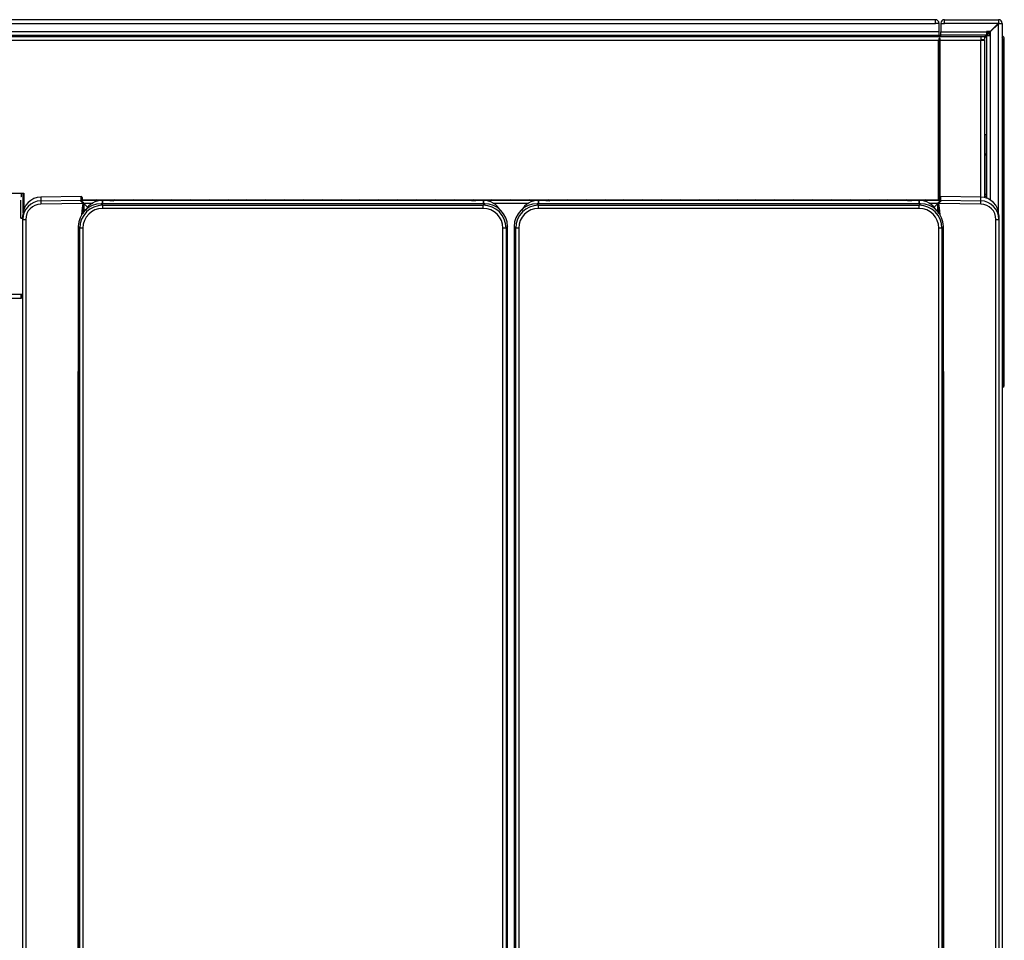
# Model space of a CAD drawing. Header units: millimetres. Extents: x 14 to 274, y 0 to 191.
# Tile 20 of 59: x 55 to 87, y 69 to 99. Entities that reach past the tile are written whole.
import ezdxf

# ---------------------------------------------------------------- set-up
doc = ezdxf.new("R2010")
doc.units = ezdxf.units.MM
doc.layers.add('134.136_BW4_CTM-', color=7, linetype='Continuous')
doc.layers.add('Standard', color=7, linetype='Continuous')

# ---------------------------------------------------------------- blocks, each defined once
blk = doc.blocks.new('SE3')
at = {"layer": '134.136_BW4_CTM-', "color": 7, "linetype": 'Continuous'}
for p, q in [((57.886, 59.99), (2.246, 59.99)), ((57.886, 59.87), (57.886, 59.99)), ((58.186, 59.99), (58.174, 59.99)), ((58.186, 59.99), (59.946, 59.99)), ((58.186, 59.87), (58.186, 59.99)), ((59.946, 59.99), (59.946, 59.88)), ((2.246, 59.87), (57.886, 59.87)), ((58.006, 59.87), (57.886, 59.87)), ((58.006, 59.598), (58.006, 59.87)), ((58.066, 59.882), (58.066, 59.87)), ((58.066, 59.87), (58.186, 59.87)), ((58.066, 59.87), (58.066, 59.598)), ((58.166, 59.87), (58.166, 59.882)), ((58.174, 59.89), (58.186, 59.89)), ((59.936, 59.87), (58.186, 59.87)), ((59.936, 59.87), (59.676, 59.61)), ((59.686, 59.6), (59.946, 59.86)), ((59.946, 59.88), (59.936, 59.87)), ((59.946, 59.87), (59.936, 59.87)), ((59.946, 59.87), (59.956, 59.87)), ((59.946, 59.86), (59.956, 59.87)), ((59.946, 53.693), (59.946, 59.86)), ((59.956, 59.87), (60.066, 59.87)), ((60.066, 59.87), (60.066, 13.11)), ((0.724, 59.44), (59.368, 59.44)), ((58.006, 59.598), (2.126, 59.598)), ((2.126, 59.49), (58.006, 59.49)), ((57.526, 59.49), (57.526, 59.47)), ((57.526, 59.47), (58.006, 59.47)), ((57.526, 59.47), (57.526, 59.44)), ((58.006, 59.49), (58.006, 59.598)), ((58.006, 59.49), (58.058, 59.49)), ((58.006, 59.47), (58.006, 59.49)), ((58.006, 59.44), (58.006, 59.47)), ((58.016, 54.115), (58.016, 59.401)), ((58.066, 59.598), (59.556, 59.598)), ((58.066, 59.49), (58.066, 59.598)), ((58.066, 59.482), (58.066, 59.49)), ((59.556, 59.49), (58.066, 59.49)), ((59.538, 59.482), (58.066, 59.482)), ((58.066, 59.44), (58.066, 59.482)), ((59.368, 59.44), (59.486, 59.44)), ((59.368, 59.44), (59.368, 59.322)), ((59.538, 59.482), (59.486, 59.43)), ((59.486, 59.39), (59.558, 59.462)), ((59.486, 59.44), (59.486, 59.34)), ((59.486, 59.41), (59.506, 59.41)), ((59.546, 59.49), (59.538, 59.482)), ((59.556, 59.61), (59.556, 59.598)), ((59.676, 59.61), (59.556, 59.61)), ((59.556, 59.598), (59.556, 59.49)), ((59.556, 59.59), (59.61, 59.59)), ((59.556, 59.541), (59.611, 59.541)), ((59.566, 59.47), (59.558, 59.462)), ((59.558, 56.24), (59.558, 59.462)), ((59.566, 59.48), (59.674, 59.48)), ((59.566, 54.169), (59.566, 59.48)), ((59.611, 59.48), (59.611, 59.541)), ((59.66, 59.48), (59.66, 59.541)), ((59.674, 59.48), (59.674, 54.109)), ((59.674, 59.48), (59.686, 59.48)), ((59.686, 59.48), (59.686, 59.6)), ((60.131, 59.24), (60.131, 59.36)), ((2.106, 59.322), (57.986, 59.322)), ((57.986, 54.115), (57.986, 59.322)), ((58.046, 59.322), (59.368, 59.322)), ((58.046, 54.228), (58.046, 59.322)), ((59.368, 59.34), (59.486, 59.34)), ((59.368, 54.21), (59.368, 59.322)), ((59.368, 59.322), (59.486, 59.322)), ((59.396, 59.34), (59.378, 59.322)), ((59.418, 59.322), (59.436, 59.34)), ((59.486, 59.322), (59.486, 54.19)), ((60.081, 59.24), (60.066, 59.24)), ((60.081, 59.24), (60.131, 59.24)), ((60.081, 48.07), (60.081, 59.24)), ((60.131, 48.071), (60.131, 59.24)), ((59.558, 56.24), (59.486, 56.24)), ((59.556, 54.29), (59.556, 56.24)), ((59.566, 56.24), (59.558, 56.24)), ((59.541, 55.626), (59.541, 54.29)), ((60.131, 55.084), (60.131, 55.083)), ((60.132, 55.084), (60.131, 55.084)), ((60.132, 55.083), (60.131, 55.083)), ((60.132, 54.946), (60.131, 54.946)), ((60.132, 54.894), (60.131, 54.894)), ((60.132, 55.083), (60.132, 55.084)), ((60.132, 54.946), (60.132, 55.083)), ((60.132, 54.894), (60.132, 54.946)), ((60.132, 54.515), (60.132, 54.894)), ((2.106, 54.338), (28.106, 54.338)), ((28.106, 54.22), (28.096, 54.22)), ((28.106, 54.338), (28.186, 54.338)), ((28.106, 54.338), (28.106, 54.22)), ((28.166, 53.693), (28.166, 54.338)), ((28.176, 53.761), (28.176, 54.338)), ((28.186, 54.338), (28.186, 53.81)), ((30.054, 54.233), (28.746, 54.21)), ((30.054, 54.233), (28.746, 54.21)), ((28.746, 54.21), (28.746, 54.087)), ((30.054, 54.233), (30.056, 54.229)), ((30.057, 54.229), (30.056, 54.229)), ((30.056, 54.229), (30.056, 54.109)), ((30.057, 54.115), (30.057, 54.229)), ((58.056, 54.229), (58.055, 54.229)), ((58.055, 54.229), (58.055, 54.115)), ((58.056, 54.229), (58.058, 54.233)), ((58.056, 54.133), (58.056, 54.229)), ((59.366, 54.21), (58.058, 54.233)), ((59.366, 54.087), (59.366, 54.21)), ((59.539, 54.29), (59.486, 54.29)), ((59.486, 54.24), (59.558, 54.24)), ((59.539, 54.29), (59.539, 54.24)), ((59.566, 54.29), (59.539, 54.29)), ((59.558, 54.24), (59.566, 54.24)), ((59.558, 54.173), (59.558, 54.24)), ((60.132, 54.515), (60.131, 54.515)), ((60.132, 54.371), (60.131, 54.371)), ((60.132, 54.345), (60.131, 54.345)), ((60.132, 54.345), (60.132, 54.371)), ((28.096, 53.527), (28.096, 54.107)), ((28.746, 54.087), (30.056, 54.109)), ((30.112, 54.003), (28.746, 53.98)), ((58.056, 54.115), (30.056, 54.115)), ((30.056, 54.109), (30.056, 54.109)), ((30.056, 54.109), (30.056, 54.109)), ((30.056, 54.108), (30.056, 54.109)), ((30.056, 54.109), (58.056, 54.109)), ((30.056, 54.109), (30.056, 54.109)), ((58.055, 54.115), (30.057, 54.115)), ((30.087, 54.2), (30.087, 54.115)), ((30.09, 54.115), (30.087, 54.2)), ((30.128, 54.029), (30.131, 54)), ((30.148, 54.007), (30.148, 53.739)), ((30.15, 54.005), (30.278, 53.871)), ((30.434, 54.005), (30.15, 54.005)), ((30.709, 53.993), (30.759, 53.943)), ((43.205, 53.993), (30.709, 53.993)), ((30.709, 53.993), (30.709, 53.993)), ((43.205, 53.993), (30.709, 53.993)), ((30.752, 54.106), (30.752, 53.993)), ((30.752, 53.993), (30.752, 54.104)), ((30.918, 54.104), (30.752, 54.104)), ((30.918, 54.104), (30.752, 54.104)), ((30.759, 53.943), (43.155, 53.943)), ((30.759, 53.843), (30.759, 53.943)), ((30.918, 54.104), (30.918, 54.104)), ((30.998, 54.098), (30.987, 54.102)), ((31.007, 54.096), (30.999, 54.1)), ((31.127, 54.094), (31.127, 54.094)), ((42.787, 54.094), (31.127, 54.094)), ((42.787, 54.094), (31.127, 54.094)), ((42.787, 54.094), (42.787, 54.094)), ((42.915, 54.1), (42.907, 54.096)), ((42.927, 54.102), (42.916, 54.098)), ((42.996, 54.104), (42.996, 54.104)), ((43.162, 54.104), (42.996, 54.104)), ((43.162, 54.104), (42.996, 54.104)), ((43.155, 53.943), (43.205, 53.993)), ((43.155, 53.843), (43.155, 53.943)), ((43.162, 53.993), (43.162, 54.106)), ((43.162, 54.104), (43.162, 53.993)), ((43.205, 53.993), (43.205, 53.993)), ((44.634, 54.005), (43.48, 54.005)), ((44.909, 53.993), (44.959, 53.943)), ((57.405, 53.993), (44.909, 53.993)), ((44.909, 53.993), (44.909, 53.993)), ((57.405, 53.993), (44.909, 53.993)), ((44.952, 54.106), (44.952, 53.993)), ((44.952, 53.993), (44.952, 54.104)), ((45.118, 54.104), (44.952, 54.104)), ((45.118, 54.104), (44.952, 54.104)), ((44.959, 53.943), (57.355, 53.943)), ((44.959, 53.843), (44.959, 53.943)), ((45.118, 54.104), (45.118, 54.104)), ((45.198, 54.098), (45.187, 54.102)), ((45.207, 54.096), (45.199, 54.1)), ((45.327, 54.094), (45.327, 54.094)), ((56.987, 54.094), (45.327, 54.094)), ((56.987, 54.094), (45.327, 54.094)), ((56.987, 54.094), (56.987, 54.094)), ((57.115, 54.1), (57.107, 54.096)), ((57.127, 54.102), (57.116, 54.098)), ((57.196, 54.104), (57.196, 54.104)), ((57.362, 54.104), (57.196, 54.104)), ((57.362, 54.104), (57.196, 54.104)), ((57.355, 53.943), (57.405, 53.993)), ((57.355, 53.843), (57.355, 53.943)), ((57.362, 53.993), (57.362, 54.106)), ((57.362, 54.104), (57.362, 53.993)), ((57.405, 53.993), (57.405, 53.993)), ((57.962, 54.005), (57.68, 54.005)), ((57.836, 53.872), (57.962, 54.005)), ((57.964, 53.741), (57.964, 54.007)), ((57.981, 54), (57.984, 54.029)), ((59.366, 53.98), (58, 54.003)), ((58.025, 54.2), (58.022, 54.115)), ((58.025, 54.115), (58.025, 54.2)), ((58.056, 54.109), (58.056, 54.108)), ((58.056, 54.109), (58.056, 54.109)), ((58.056, 54.109), (58.056, 54.109)), ((58.056, 54.109), (58.056, 54.109)), ((58.056, 54.109), (59.366, 54.087)), ((60.132, 54.174), (60.131, 54.174)), ((60.132, 54.172), (60.131, 54.172)), ((60.132, 54.168), (60.131, 54.168)), ((60.132, 54.161), (60.131, 54.161)), ((60.132, 54.155), (60.131, 54.155)), ((60.132, 54.146), (60.131, 54.146)), ((60.132, 54.135), (60.131, 54.135)), ((60.132, 54.123), (60.131, 54.123)), ((60.132, 54.118), (60.131, 54.118)), ((60.132, 54.109), (60.131, 54.109)), ((60.132, 54.092), (60.131, 54.092)), ((60.132, 54.075), (60.131, 54.075)), ((60.132, 54.056), (60.131, 54.056)), ((60.132, 54.053), (60.131, 54.053)), ((60.132, 54.04), (60.131, 54.04)), ((60.132, 54.013), (60.131, 54.013)), ((60.132, 53.992), (60.131, 53.992)), ((60.132, 53.964), (60.131, 53.964)), ((60.132, 53.933), (60.131, 53.933)), ((60.132, 53.914), (60.131, 53.914)), ((60.132, 53.893), (60.131, 53.893)), ((60.132, 54.172), (60.132, 54.174)), ((60.132, 54.168), (60.132, 54.172)), ((60.132, 54.161), (60.132, 54.168)), ((60.132, 54.155), (60.132, 54.161)), ((60.132, 54.146), (60.132, 54.155)), ((60.132, 54.135), (60.132, 54.146)), ((60.132, 54.123), (60.132, 54.135)), ((60.132, 54.118), (60.132, 54.123)), ((60.132, 54.109), (60.132, 54.118)), ((60.132, 54.092), (60.132, 54.109)), ((60.132, 54.075), (60.132, 54.092)), ((60.132, 54.056), (60.132, 54.075)), ((60.132, 54.053), (60.132, 54.056)), ((60.132, 54.04), (60.132, 54.053)), ((60.132, 54.013), (60.132, 54.04)), ((60.132, 53.992), (60.132, 54.013)), ((60.132, 53.964), (60.132, 53.992)), ((60.132, 53.933), (60.132, 53.964)), ((60.132, 53.914), (60.132, 53.933)), ((60.132, 53.893), (60.132, 53.914)), ((60.132, 53.869), (60.132, 53.893)), ((28.156, 53.488), (28.156, 53.61)), ((43.155, 53.843), (30.759, 53.843)), ((57.355, 53.843), (44.959, 53.843)), ((59.956, 53.61), (59.956, 53.488)), ((60.132, 53.869), (60.131, 53.869)), ((60.132, 53.867), (60.131, 53.867)), ((60.132, 53.852), (60.131, 53.852)), ((60.132, 53.834), (60.131, 53.834)), ((60.132, 53.816), (60.131, 53.816)), ((60.132, 53.8), (60.131, 53.8)), ((60.132, 53.788), (60.131, 53.788)), ((60.132, 53.778), (60.131, 53.778)), ((60.132, 53.766), (60.131, 53.766)), ((60.132, 53.755), (60.131, 53.755)), ((60.132, 53.745), (60.131, 53.745)), ((60.132, 53.738), (60.131, 53.738)), ((60.132, 53.733), (60.131, 53.733)), ((60.132, 53.726), (60.131, 53.726)), ((60.132, 53.722), (60.131, 53.722)), ((60.131, 53.72), (60.131, 53.72)), ((60.132, 53.72), (60.131, 53.72)), ((60.132, 53.72), (60.131, 53.72)), ((60.132, 53.677), (60.131, 53.677)), ((60.132, 53.664), (60.131, 53.664)), ((60.132, 53.867), (60.132, 53.869)), ((60.132, 53.852), (60.132, 53.867)), ((60.132, 53.834), (60.132, 53.852)), ((60.132, 53.816), (60.132, 53.834)), ((60.132, 53.8), (60.132, 53.816)), ((60.132, 53.788), (60.132, 53.8)), ((60.132, 53.778), (60.132, 53.788)), ((60.132, 53.766), (60.132, 53.778)), ((60.132, 53.755), (60.132, 53.766)), ((60.132, 53.745), (60.132, 53.755)), ((60.132, 53.738), (60.132, 53.745)), ((60.132, 53.733), (60.132, 53.738)), ((60.132, 53.726), (60.132, 53.733)), ((60.132, 53.722), (60.132, 53.726)), ((60.132, 53.72), (60.132, 53.722)), ((60.132, 53.72), (60.132, 53.72)), ((60.132, 53.664), (60.132, 53.677)), ((60.132, 53.497), (60.132, 53.664)), ((28.096, 53.528), (28.156, 53.528)), ((28.156, 53.527), (28.096, 53.527)), ((28.156, 11.102), (28.156, 53.488)), ((28.254, 53.481), (28.254, 11.095)), ((29.965, 53.249), (29.965, 13.064)), ((29.965, 53.249), (29.965, 53.249)), ((30.015, 53.199), (29.965, 53.249)), ((29.965, 53.249), (29.965, 13.064)), ((43.949, 53.249), (43.899, 53.199)), ((43.949, 13.064), (43.949, 53.249)), ((43.949, 53.249), (43.949, 53.249)), ((43.949, 13.064), (43.949, 53.249)), ((44.165, 53.249), (44.165, 13.064)), ((44.165, 53.249), (44.165, 53.249)), ((44.215, 53.199), (44.165, 53.249)), ((44.165, 53.249), (44.165, 13.064)), ((58.149, 53.249), (58.099, 53.199)), ((58.149, 13.064), (58.149, 53.249)), ((58.149, 53.249), (58.149, 53.249)), ((58.149, 13.064), (58.149, 53.249)), ((59.858, 11.095), (59.858, 53.481)), ((59.956, 53.488), (59.956, 11.102)), ((60.132, 53.497), (60.131, 53.497)), ((60.132, 53.466), (60.131, 53.466)), ((60.132, 53.458), (60.131, 53.458)), ((60.132, 53.451), (60.131, 53.451)), ((60.132, 53.439), (60.131, 53.439)), ((60.132, 53.349), (60.131, 53.349)), ((60.132, 53.259), (60.131, 53.259)), ((60.132, 53.259), (60.131, 53.259)), ((60.132, 53.259), (60.131, 53.259)), ((60.132, 53.25), (60.131, 53.25)), ((60.132, 53.249), (60.131, 53.249)), ((60.132, 53.249), (60.131, 53.249)), ((60.132, 53.466), (60.132, 53.497)), ((60.132, 53.458), (60.132, 53.466)), ((60.132, 53.451), (60.132, 53.458)), ((60.132, 53.439), (60.132, 53.451)), ((60.132, 53.349), (60.132, 53.439)), ((60.132, 53.25), (60.132, 53.259)), ((60.132, 53.259), (60.132, 53.259)), ((60.132, 53.249), (60.132, 53.25)), ((60.132, 53.237), (60.132, 53.249)), ((60.132, 53.249), (60.132, 53.249)), ((30.015, 13.114), (30.015, 53.199)), ((30.115, 53.199), (30.015, 53.199)), ((30.115, 53.199), (30.115, 13.114)), ((43.799, 13.114), (43.799, 53.199)), ((43.899, 53.199), (43.799, 53.199)), ((43.899, 53.199), (43.899, 13.114)), ((44.215, 13.114), (44.215, 53.199)), ((44.315, 53.199), (44.215, 53.199)), ((44.315, 53.199), (44.315, 13.114)), ((57.999, 13.114), (57.999, 53.199)), ((58.099, 53.199), (57.999, 53.199)), ((58.099, 53.199), (58.099, 13.114)), ((60.132, 53.237), (60.131, 53.237)), ((60.132, 53.236), (60.131, 53.236)), ((60.132, 53.234), (60.131, 53.234)), ((60.132, 53.204), (60.131, 53.204)), ((60.132, 53.202), (60.131, 53.202)), ((60.132, 53.201), (60.131, 53.201)), ((60.132, 53.189), (60.131, 53.189)), ((60.132, 53.189), (60.131, 53.189)), ((60.132, 53.188), (60.131, 53.188)), ((60.132, 53.18), (60.131, 53.18)), ((60.132, 53.179), (60.131, 53.179)), ((60.132, 53.179), (60.131, 53.179)), ((60.132, 53.035), (60.131, 53.035)), ((60.132, 53.034), (60.131, 53.034)), ((60.132, 53.032), (60.131, 53.032)), ((60.132, 53.003), (60.131, 53.003)), ((60.132, 53), (60.131, 53)), ((60.132, 52.996), (60.131, 52.996)), ((60.132, 52.949), (60.131, 52.949)), ((60.132, 52.943), (60.131, 52.943)), ((60.132, 52.937), (60.131, 52.937)), ((60.132, 53.236), (60.132, 53.237)), ((60.132, 53.234), (60.132, 53.236)), ((60.132, 53.204), (60.132, 53.234)), ((60.132, 53.202), (60.132, 53.204)), ((60.132, 53.201), (60.132, 53.202)), ((60.132, 53.189), (60.132, 53.201)), ((60.132, 53.188), (60.132, 53.189)), ((60.132, 53.189), (60.132, 53.189)), ((60.132, 53.18), (60.132, 53.188)), ((60.132, 53.179), (60.132, 53.179)), ((60.132, 53.034), (60.132, 53.035)), ((60.132, 53.032), (60.132, 53.034)), ((60.132, 53.003), (60.132, 53.032)), ((60.132, 53), (60.132, 53.003)), ((60.132, 52.996), (60.132, 53)), ((60.132, 52.949), (60.132, 52.996)), ((60.132, 52.943), (60.132, 52.949)), ((60.132, 52.937), (60.132, 52.943)), ((60.132, 52.765), (60.132, 52.937)), ((60.132, 52.765), (60.131, 52.765)), ((60.132, 52.757), (60.131, 52.757)), ((60.132, 52.754), (60.131, 52.754)), ((60.132, 52.726), (60.131, 52.726)), ((60.132, 52.68), (60.131, 52.68)), ((60.132, 52.621), (60.131, 52.621)), ((60.132, 52.757), (60.132, 52.765)), ((60.132, 52.754), (60.132, 52.757)), ((60.132, 52.726), (60.132, 52.754)), ((60.132, 52.621), (60.132, 52.68)), ((60.132, 52.519), (60.131, 52.519)), ((60.132, 52.517), (60.131, 52.517)), ((60.132, 52.474), (60.131, 52.474)), ((60.132, 52.463), (60.131, 52.463)), ((60.132, 52.454), (60.131, 52.454)), ((60.132, 52.517), (60.132, 52.519)), ((60.132, 52.474), (60.132, 52.517)), ((60.132, 52.463), (60.132, 52.474)), ((60.132, 52.454), (60.132, 52.463)), ((60.132, 52.272), (60.132, 52.454)), ((60.132, 52.272), (60.131, 52.272)), ((60.132, 52.266), (60.131, 52.266)), ((60.132, 52.244), (60.131, 52.244)), ((60.132, 52.056), (60.131, 52.056)), ((60.132, 52.049), (60.131, 52.049)), ((60.132, 52.018), (60.131, 52.018)), ((60.132, 52.006), (60.131, 52.006)), ((60.132, 51.996), (60.131, 51.996)), ((60.132, 52.266), (60.132, 52.272)), ((60.132, 52.244), (60.132, 52.266)), ((60.132, 52.056), (60.132, 52.244)), ((60.132, 52.049), (60.132, 52.056)), ((60.132, 52.018), (60.132, 52.049)), ((60.132, 52.006), (60.132, 52.018)), ((60.132, 51.996), (60.132, 52.006)), ((60.132, 51.792), (60.132, 51.996)), ((60.132, 51.792), (60.131, 51.792)), ((60.132, 51.786), (60.131, 51.786)), ((60.132, 51.772), (60.131, 51.772)), ((60.132, 51.786), (60.132, 51.792)), ((60.132, 51.772), (60.132, 51.786)), ((60.132, 51.599), (60.132, 51.772)), ((60.132, 51.599), (60.131, 51.599)), ((60.132, 51.593), (60.131, 51.593)), ((60.132, 51.568), (60.131, 51.568)), ((60.132, 51.53), (60.131, 51.53)), ((60.132, 51.48), (60.131, 51.48)), ((60.132, 51.443), (60.131, 51.443)), ((60.132, 51.434), (60.131, 51.434)), ((60.132, 51.428), (60.131, 51.428)), ((60.132, 51.424), (60.131, 51.424)), ((60.132, 51.418), (60.131, 51.418)), ((60.132, 51.412), (60.131, 51.412)), ((60.132, 51.399), (60.131, 51.399)), ((60.132, 51.38), (60.131, 51.38)), ((60.132, 51.373), (60.131, 51.373)), ((60.132, 51.37), (60.131, 51.37)), ((60.132, 51.368), (60.131, 51.368)), ((60.132, 51.362), (60.131, 51.362)), ((60.132, 51.357), (60.131, 51.357)), ((60.132, 51.348), (60.131, 51.348)), ((60.132, 51.334), (60.131, 51.334)), ((60.132, 51.593), (60.132, 51.599)), ((60.132, 51.568), (60.132, 51.593)), ((60.132, 51.53), (60.132, 51.568)), ((60.132, 51.48), (60.132, 51.53)), ((60.132, 51.443), (60.132, 51.48)), ((60.132, 51.434), (60.132, 51.443)), ((60.132, 51.428), (60.132, 51.434)), ((60.132, 51.424), (60.132, 51.428)), ((60.132, 51.418), (60.132, 51.424)), ((60.132, 51.412), (60.132, 51.418)), ((60.132, 51.399), (60.132, 51.412)), ((60.132, 51.38), (60.132, 51.399)), ((60.132, 51.373), (60.132, 51.38)), ((60.132, 51.37), (60.132, 51.373)), ((60.132, 51.368), (60.132, 51.37)), ((60.132, 51.362), (60.132, 51.368)), ((60.132, 51.357), (60.132, 51.362)), ((60.132, 51.348), (60.132, 51.357)), ((60.132, 51.334), (60.132, 51.348)), ((60.132, 51.32), (60.132, 51.334)), ((28.106, 51.04), (0.724, 51.04)), ((28.106, 50.922), (28.106, 51.04)), ((28.156, 51.034), (28.139, 51.034)), ((60.132, 51.32), (60.131, 51.32)), ((60.132, 51.305), (60.131, 51.305)), ((60.132, 51.286), (60.131, 51.286)), ((60.132, 51.265), (60.131, 51.265)), ((60.132, 51.247), (60.131, 51.247)), ((60.132, 51.222), (60.131, 51.222)), ((60.132, 51.198), (60.131, 51.198)), ((60.132, 51.167), (60.131, 51.167)), ((60.132, 51.146), (60.131, 51.146)), ((60.132, 51.121), (60.131, 51.121)), ((60.132, 51.116), (60.131, 51.116)), ((60.132, 51.1), (60.131, 51.1)), ((60.132, 51.08), (60.131, 51.08)), ((60.132, 51.061), (60.131, 51.061)), ((60.132, 51.053), (60.131, 51.053)), ((60.132, 51.042), (60.131, 51.042)), ((60.132, 51.028), (60.131, 51.028)), ((60.132, 51.017), (60.131, 51.017)), ((60.132, 51.012), (60.131, 51.012)), ((60.132, 51.006), (60.131, 51.006)), ((60.132, 51.305), (60.132, 51.32)), ((60.132, 51.286), (60.132, 51.305)), ((60.132, 51.265), (60.132, 51.286)), ((60.132, 51.247), (60.132, 51.265)), ((60.132, 51.222), (60.132, 51.247)), ((60.132, 51.198), (60.132, 51.222)), ((60.132, 51.167), (60.132, 51.198)), ((60.132, 51.146), (60.132, 51.167)), ((60.132, 51.121), (60.132, 51.146)), ((60.132, 51.116), (60.132, 51.121)), ((60.132, 51.1), (60.132, 51.116)), ((60.132, 51.08), (60.132, 51.1)), ((60.132, 51.061), (60.132, 51.08)), ((60.132, 51.053), (60.132, 51.061)), ((60.132, 51.042), (60.132, 51.053)), ((60.132, 51.028), (60.132, 51.042)), ((60.132, 51.017), (60.132, 51.028)), ((60.132, 51.012), (60.132, 51.017)), ((60.132, 51.006), (60.132, 51.012)), ((60.132, 50.999), (60.132, 51.006)), ((0.724, 50.922), (28.106, 50.922)), ((28.136, 50.922), (28.106, 50.922)), ((28.136, 50.99), (28.136, 50.922)), ((60.132, 50.999), (60.131, 50.999)), ((60.132, 50.996), (60.131, 50.996)), ((60.132, 50.99), (60.131, 50.99)), ((60.132, 50.969), (60.131, 50.969)), ((60.132, 50.951), (60.131, 50.951)), ((60.132, 50.948), (60.131, 50.948)), ((60.132, 50.936), (60.131, 50.936)), ((60.132, 50.923), (60.131, 50.923)), ((60.132, 50.911), (60.131, 50.911)), ((60.132, 50.908), (60.131, 50.908)), ((60.132, 50.902), (60.131, 50.902)), ((60.132, 50.895), (60.131, 50.895)), ((60.132, 50.892), (60.131, 50.892)), ((60.132, 50.892), (60.131, 50.892)), ((60.132, 50.849), (60.131, 50.849)), ((60.132, 50.832), (60.131, 50.832)), ((60.132, 50.819), (60.131, 50.819)), ((60.132, 50.799), (60.131, 50.799)), ((60.132, 50.76), (60.131, 50.76)), ((60.132, 50.759), (60.131, 50.759)), ((60.132, 50.757), (60.131, 50.757)), ((60.132, 50.746), (60.131, 50.746)), ((60.132, 50.739), (60.131, 50.739)), ((60.132, 50.996), (60.132, 50.999)), ((60.132, 50.99), (60.132, 50.996)), ((60.132, 50.969), (60.132, 50.99)), ((60.132, 50.951), (60.132, 50.969)), ((60.132, 50.948), (60.132, 50.951)), ((60.132, 50.936), (60.132, 50.948)), ((60.132, 50.923), (60.132, 50.936)), ((60.132, 50.911), (60.132, 50.923)), ((60.132, 50.908), (60.132, 50.911)), ((60.132, 50.902), (60.132, 50.908)), ((60.132, 50.895), (60.132, 50.902)), ((60.132, 50.892), (60.132, 50.895)), ((60.132, 50.892), (60.132, 50.892)), ((60.132, 50.832), (60.132, 50.849)), ((60.132, 50.819), (60.132, 50.832)), ((60.132, 50.799), (60.132, 50.819)), ((60.132, 50.76), (60.132, 50.799)), ((60.132, 50.759), (60.132, 50.76)), ((60.132, 50.757), (60.132, 50.759)), ((60.132, 50.746), (60.132, 50.757)), ((60.132, 50.739), (60.132, 50.746)), ((60.132, 50.528), (60.132, 50.739)), ((60.132, 50.528), (60.131, 50.528)), ((60.132, 50.526), (60.131, 50.526)), ((60.132, 50.488), (60.131, 50.488)), ((60.132, 50.429), (60.131, 50.429)), ((60.132, 50.526), (60.132, 50.528)), ((60.132, 50.429), (60.132, 50.488)), ((60.132, 50.326), (60.131, 50.326)), ((60.132, 50.259), (60.131, 50.259)), ((60.132, 50.252), (60.131, 50.252)), ((60.132, 50.245), (60.131, 50.245)), ((60.132, 50.063), (60.131, 50.063)), ((60.132, 50.055), (60.131, 50.055)), ((60.132, 50.048), (60.131, 50.048)), ((60.132, 50.324), (60.132, 50.326)), ((60.132, 50.324), (60.132, 50.325)), ((60.132, 50.259), (60.132, 50.324)), ((60.132, 50.252), (60.132, 50.259)), ((60.132, 50.245), (60.132, 50.252)), ((60.132, 50.063), (60.132, 50.245)), ((60.132, 50.055), (60.132, 50.063)), ((60.132, 50.048), (60.132, 50.055)), ((60.132, 49.984), (60.132, 50.048)), ((60.132, 49.984), (60.131, 49.984)), ((60.132, 49.979), (60.131, 49.979)), ((60.132, 49.974), (60.131, 49.974)), ((60.132, 49.934), (60.131, 49.934)), ((60.132, 49.932), (60.131, 49.932)), ((60.132, 49.929), (60.131, 49.929)), ((60.132, 49.809), (60.131, 49.809)), ((60.132, 49.8), (60.131, 49.8)), ((60.132, 49.797), (60.131, 49.797)), ((60.132, 49.77), (60.131, 49.77)), ((60.132, 49.762), (60.131, 49.762)), ((60.132, 49.979), (60.132, 49.984)), ((60.132, 49.974), (60.132, 49.979)), ((60.132, 49.934), (60.132, 49.974)), ((60.132, 49.932), (60.132, 49.934)), ((60.132, 49.929), (60.132, 49.932)), ((60.132, 49.797), (60.132, 49.8)), ((60.132, 49.77), (60.132, 49.797)), ((60.132, 49.762), (60.132, 49.77)), ((60.132, 49.717), (60.132, 49.762)), ((60.132, 49.717), (60.131, 49.717)), ((60.132, 49.711), (60.131, 49.711)), ((60.132, 49.706), (60.131, 49.706)), ((60.132, 49.538), (60.131, 49.538)), ((60.132, 49.53), (60.131, 49.53)), ((60.132, 49.522), (60.131, 49.522)), ((60.132, 49.439), (60.131, 49.439)), ((60.132, 49.437), (60.131, 49.437)), ((60.132, 49.43), (60.131, 49.43)), ((60.132, 49.711), (60.132, 49.717)), ((60.132, 49.706), (60.132, 49.711)), ((60.132, 49.538), (60.132, 49.706)), ((60.132, 49.53), (60.132, 49.538)), ((60.132, 49.522), (60.132, 49.53)), ((60.132, 49.439), (60.132, 49.522)), ((60.132, 49.43), (60.132, 49.437)), ((60.132, 49.297), (60.131, 49.297)), ((60.132, 49.237), (60.131, 49.237)), ((60.132, 49.237), (60.132, 49.297)), ((60.132, 49.044), (60.131, 49.044)), ((60.132, 49.041), (60.131, 49.041)), ((60.132, 49.038), (60.131, 49.038)), ((60.132, 48.999), (60.131, 48.999)), ((60.132, 48.994), (60.131, 48.994)), ((60.132, 48.988), (60.131, 48.988)), ((60.132, 48.922), (60.131, 48.922)), ((60.132, 48.914), (60.131, 48.914)), ((60.132, 48.906), (60.131, 48.906)), ((60.132, 48.762), (60.131, 48.762)), ((60.132, 49.041), (60.132, 49.044)), ((60.132, 48.999), (60.132, 49.038)), ((60.132, 48.994), (60.132, 48.999)), ((60.132, 48.988), (60.132, 48.994)), ((60.132, 48.922), (60.132, 48.988)), ((60.132, 48.914), (60.132, 48.922)), ((60.132, 48.906), (60.132, 48.914)), ((60.132, 48.762), (60.132, 48.906)), ((60.132, 48.717), (60.132, 48.762)), ((29.958, 11.065), (29.958, 48.524)), ((58.154, 48.524), (58.154, 11.065)), ((60.132, 48.717), (60.131, 48.717)), ((60.132, 48.581), (60.131, 48.581)), ((60.132, 48.581), (60.132, 48.717)), ((60.081, 48.07), (60.066, 48.07)), ((60.081, 48.021), (60.066, 48.021))]:
    blk.add_line(p, q, dxfattribs=at)
for centre, radius, start, end in [((57.886, 59.87), 0.12, 0, 90), ((58.174, 59.882), 0.108, 90, 180), ((59.946, 59.87), 0.12, 0, 90), ((57.886, 59.87), 0.02, 0, 90), ((58.174, 59.882), 0.008, 90, 180), ((59.946, 59.87), 0.02, 0, 90), ((58.104, 59.322), 0.118, 138.2247, 180), ((57.928, 59.322), 0.118, 0, 41.7753), ((58.058, 59.498), 0.008, 270, 0), ((59.199, 59.555), 0.412, 358.0674, 4.9628), ((59.61, 59.54), 0.05, 0.5, 90), ((59.635, 58.144), 1.397, 89.0012, 90.9988), ((59.609, 59.539), 0.0513, 67.1747, 71.204), ((60.031, 59.36), 0.1, 0.0125, 69.4254), ((60.031, 59.36), 0.0501, 0.0307, 43.4797), ((60.094, 55.857), 3.504, 89.3879, 90.1989), ((59.406, 55.69), 0.15, 302.231, 0), ((28.756, 53.61), 0.6, 91.0152, 180.0081), ((59.356, 53.61), 0.6, 359.9921, 88.9847), ((28.755, 53.488), 0.599, 90.9161, 179.9621), ((156.729, 49.536), 126.677, 177.98054, 178.12635), ((30.752, 53.486), 0.62, 89.9812, 152.7173), ((30.543, 53.998), 0.125, 69.1334, 110.8666), ((31.157, 53.998), 0.125, 69.1334, 110.8666), ((31.771, 53.998), 0.125, 69.1334, 110.8666), ((32.385, 53.998), 0.125, 69.1334, 110.8666), ((33, 53.998), 0.125, 69.1334, 110.8666), ((33.614, 53.998), 0.125, 69.1334, 110.8666), ((34.228, 53.998), 0.125, 69.1334, 110.8666), ((34.842, 53.998), 0.125, 69.1334, 110.8666), ((35.457, 53.998), 0.125, 69.1334, 110.8666), ((36.071, 53.998), 0.125, 69.1334, 110.8666), ((36.685, 53.998), 0.125, 69.1334, 110.8666), ((37.299, 53.998), 0.125, 69.1334, 110.8666), ((37.914, 53.998), 0.125, 69.1334, 110.8666), ((38.528, 53.998), 0.125, 69.1334, 110.8666), ((39.142, 53.998), 0.125, 69.1334, 110.8666), ((39.756, 53.998), 0.125, 69.1334, 110.8666), ((40.371, 53.998), 0.125, 69.1334, 110.8666), ((40.985, 53.998), 0.125, 69.1334, 110.8666), ((41.599, 53.998), 0.125, 69.1334, 110.8666), ((42.213, 53.998), 0.125, 69.1334, 110.8666), ((42.828, 53.998), 0.125, 69.1334, 110.8666), ((43.162, 53.486), 0.62, 27.5558, 90.0188), ((43.442, 53.998), 0.125, 69.1334, 110.8666), ((44.056, 53.998), 0.125, 69.1334, 110.8666), ((44.952, 53.486), 0.62, 89.9812, 152.7173), ((44.67, 53.998), 0.125, 69.1334, 110.8666), ((45.284, 53.998), 0.125, 69.1334, 110.8666), ((45.899, 53.998), 0.125, 69.1334, 110.8666), ((46.513, 53.998), 0.125, 69.1334, 110.8666), ((47.127, 53.998), 0.125, 69.1334, 110.8666), ((47.741, 53.998), 0.125, 69.1334, 110.8666), ((48.356, 53.998), 0.125, 69.1334, 110.8666), ((48.97, 53.998), 0.125, 69.1334, 110.8666), ((49.584, 53.998), 0.125, 69.1334, 110.8666), ((50.198, 53.998), 0.125, 69.1334, 110.8666), ((50.813, 53.998), 0.125, 69.1334, 110.8666), ((51.427, 53.998), 0.125, 69.1334, 110.8666), ((52.041, 53.998), 0.125, 69.1334, 110.8666), ((52.655, 53.998), 0.125, 69.1334, 110.8666), ((53.27, 53.998), 0.125, 69.1334, 110.8666), ((53.884, 53.998), 0.125, 69.1334, 110.8666), ((54.498, 53.998), 0.125, 69.1334, 110.8666), ((55.112, 53.998), 0.125, 69.1334, 110.8666), ((55.727, 53.998), 0.125, 69.1334, 110.8666), ((56.341, 53.998), 0.125, 69.1334, 110.8666), ((56.955, 53.998), 0.125, 69.1334, 110.8666), ((57.362, 53.486), 0.62, 27.5558, 90.0188), ((57.569, 53.998), 0.125, 69.1334, 110.8666), ((-64.324, 49.594), 122.384, 1.9095, 2.06296), ((59.357, 53.488), 0.599, 0.0391, 89.0827), ((28.135, 50.701), 0.333, 89.3136, 95.1606), ((28.186, 50.99), 0.05, 126.8699, 180), ((60.095, 48.585), 0.515, 268.4542, 273.971), ((60.081, 48.071), 0.05, 270.5, 360), ((58.678, 48.046), 1.404, 359.0012, 0.9988)]:
    blk.add_arc(centre, radius, start, end, dxfattribs=at)
for centre, major_axis, ratio, start_param, end_param in [((30.057, 54.199), (0, 0.03), 0.999391, 4.747317, 6.283185), ((58.055, 54.199), (0, 0.03), 0.999391, 0, 1.535868), ((28.754, 53.481), (0.494, -0.08), 0.998073, 1.749033, 3.302376), ((28.747, 53.987), (0.0017, -0.1), 0.018668, 3.1765, 4.781888), ((30.711, 53.247), (0.528, -0.528), 0.99763, 2.357564, 3.925621), ((30.76, 53.197), (0.528, -0.528), 0.997997, 2.357564, 3.925621), ((30.15, 54.009), (0.0945, -0.1), 0.017842, 3.197096, 4.731256), ((30.152, 48.425), (-0.003, 5.681), 0.034144, 0.190557, 0.411007), ((30.104, 54.026), (0.0887, 0.0461), 0.080571, 4.693011, 4.940609), ((30.11, 53.996), (0.0985, -0.0174), 0.071718, 1.372149, 1.565725), ((30.918, 54.102), (0.07, 0), 0.0349, 0.08732, 1.570796), ((30.987, 54.072), (-0.0111, -0.0279), 0.995583, 3.141593, 3.522467), ((30.998, 54.068), (-0.0111, -0.0279), 0.995583, 3.225717, 3.522467), ((31.127, 54.098), (0.13, 0), 0.0349, 3.228912, 4.712389), ((42.787, 54.098), (0.13, 0), 0.0349, 4.712389, 6.195865), ((42.916, 54.068), (0.0111, -0.0279), 0.995583, 2.760718, 3.057468), ((42.927, 54.072), (0.0111, -0.0279), 0.995583, 2.760718, 3.141593), ((42.996, 54.102), (0.07, 0), 0.0349, 1.570796, 3.054273), ((43.154, 53.197), (-0.528, -0.528), 0.997997, 2.357564, 3.925621), ((43.203, 53.247), (-0.528, -0.528), 0.99763, 2.357564, 3.925621), ((44.911, 53.247), (0.528, -0.528), 0.99763, 2.357564, 3.925621), ((44.96, 53.197), (0.528, -0.528), 0.997997, 2.357564, 3.925621), ((45.118, 54.102), (0.07, 0), 0.0349, 0.08732, 1.570796), ((45.187, 54.072), (-0.0111, -0.0279), 0.995583, 3.141593, 3.522467), ((45.198, 54.068), (-0.0111, -0.0279), 0.995583, 3.225717, 3.522467), ((45.327, 54.098), (0.13, 0), 0.0349, 3.228912, 4.712389), ((56.987, 54.098), (0.13, 0), 0.0349, 4.712389, 6.195865), ((57.116, 54.068), (0.0111, -0.0279), 0.995583, 2.760718, 3.057468), ((57.127, 54.072), (0.0111, -0.0279), 0.995583, 2.760718, 3.141593), ((57.196, 54.102), (0.07, 0), 0.0349, 1.570796, 3.054273), ((57.354, 53.197), (-0.528, -0.528), 0.997997, 2.357564, 3.925621), ((57.403, 53.247), (-0.528, -0.528), 0.99763, 2.357564, 3.925621), ((57.962, 54.009), (0.0945, 0.1), 0.017842, 4.693522, 6.227682), ((58.002, 53.996), (-0.0985, -0.0174), 0.071718, 4.717461, 4.911036), ((58.008, 54.026), (-0.0887, 0.0461), 0.080571, 1.342577, 1.590174), ((57.96, 48.425), (0.003, 5.681), 0.034144, -0.409333, -0.190557), ((59.365, 53.987), (0.0017, 0.1), 0.018668, 4.64289, 6.248278), ((59.358, 53.481), (-0.494, -0.08), 0.998073, 2.980809, 4.534152), ((30.76, 53.197), (0.457, -0.457), 0.997265, 2.357564, 3.925621), ((43.154, 53.197), (-0.457, -0.457), 0.997265, 2.357564, 3.925621), ((44.96, 53.197), (0.457, -0.457), 0.997265, 2.357564, 3.925621), ((57.354, 53.197), (-0.457, -0.457), 0.997265, 2.357564, 3.925621), ((28.256, 53.488), (0.1, 0), 0.069756, 3.141593, 4.694936), ((59.856, 53.488), (0.1, 0), 0.069756, 4.729842, 6.283185), ((30.152, 48.425), (-0.003, 5.681), 0.034144, 1.28548, 1.553291), ((57.96, 48.425), (0.003, 5.681), 0.034144, -1.553291, -1.327698), ((29.956, 48.517), (-0.1, 0), 0.069756, 4.625671, 4.694936), ((58.156, 48.517), (-0.1, 0), 0.069756, -1.553343, -1.504138)]:
    blk.add_ellipse(centre, major_axis=major_axis, ratio=ratio, start_param=start_param, end_param=end_param, dxfattribs=at)
blk.add_open_spline([(60.081, 59.24), (60.081, 59.264), (60.081, 59.287), (60.081, 59.311), (60.081, 59.335), (60.081, 59.36)], degree=5, dxfattribs=at)
for points, knots in [([(30.106, 54.018), (30.096, 54.028), (30.075, 54.048), (30.048, 54.077), (30.034, 54.098), (30.037, 54.106), (30.045, 54.108), (30.051, 54.109), (30.054, 54.109), (30.056, 54.109)], [0, 0, 0, 0, 0.250287, 0.499109, 0.747603, 0.873252, 0.936509, 0.970179, 1, 1, 1, 1]), ([(30.112, 54.003), (30.112, 54.004), (30.112, 54.006), (30.112, 54.009), (30.111, 54.012), (30.109, 54.015), (30.107, 54.017), (30.106, 54.018)], [0, 0, 0, 0, 0.165965, 0.328224, 0.499505, 0.725014, 1, 1, 1, 1]), ([(58.006, 54.018), (58.005, 54.017), (58.003, 54.015), (58.001, 54.011), (57.999, 54.007), (58, 54.004), (58, 54.003)], [0, 0, 0, 0, 0.275478, 0.501455, 0.753753, 1, 1, 1, 1]), ([(58.056, 54.109), (58.058, 54.109), (58.061, 54.109), (58.067, 54.108), (58.075, 54.106), (58.078, 54.098), (58.064, 54.077), (58.037, 54.048), (58.016, 54.028), (58.006, 54.018)], [0, 0, 0, 0, 0.029807, 0.063489, 0.126746, 0.252395, 0.50089, 0.749712, 1, 1, 1, 1])]:
    blk.add_open_spline(points, degree=3, knots=knots, dxfattribs=at)

msp = doc.modelspace()

# ---------------------------------------------------------------- block references
at = {"layer": 'Standard', "color": 7}
msp.add_blockref('SE3', (26.9776, 39.3918), dxfattribs=at)

doc.saveas('drawing.dxf')
